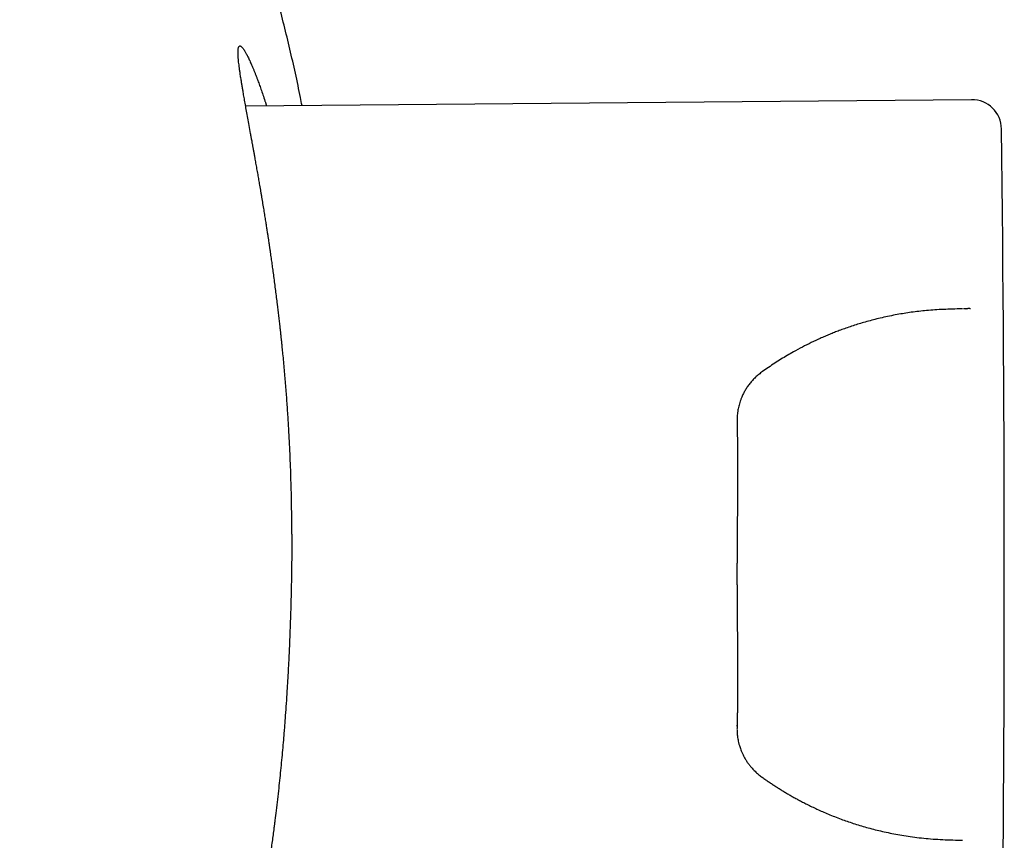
# Model space of a CAD drawing. Header units: millimetres. Extents: x 8 to 571, y 12 to 391.
# Tile 14 of 47: x 316 to 332, y 176 to 189. Entities that reach past the tile are written whole.
import ezdxf

# ---------------------------------------------------------------- set-up
doc = ezdxf.new("R2010")
doc.units = ezdxf.units.MM

msp = doc.modelspace()

# ---------------------------------------------------------------- linework, layer by layer
at = {"color": 7, "linetype": 'Continuous', "lineweight": 30}
for p, q in [((331.602, 188.039), (319.382, 187.932)), ((331.573, 184.521), (331.582, 184.521))]:
    msp.add_line(p, q, dxfattribs=at)
for centre, radius, start, end in [((331.606, 187.539), 0.5, 0.7164, 90.5), ((-267.847, 180.043), 600, 359.283645, 0.716355)]:
    msp.add_arc(centre, radius, start, end, dxfattribs=at)
for points, knots in [([(320.331, 187.94), (320.323, 187.985), (320.288, 188.167), (320.22, 188.484), (320.128, 188.891), (320.03, 189.296), (319.925, 189.7), (319.814, 190.102), (319.698, 190.503), (319.575, 190.902), (319.446, 191.299), (319.311, 191.693), (319.171, 192.086), (319.024, 192.477), (318.871, 192.865), (318.71, 193.257), (318.541, 193.653), (318.362, 194.052), (318.177, 194.448), (317.986, 194.841), (317.788, 195.231), (317.588, 195.612), (317.384, 195.984), (317.179, 196.347), (316.968, 196.707), (316.751, 197.063), (316.529, 197.417), (316.302, 197.767), (316.069, 198.113), (315.828, 198.461), (315.577, 198.811), (315.317, 199.162), (315.051, 199.509), (314.779, 199.852), (314.503, 200.19), (314.221, 200.524), (313.933, 200.854), (313.641, 201.179), (313.343, 201.499), (313.041, 201.814), (312.733, 202.125), (312.426, 202.424), (312.121, 202.713), (311.818, 202.992), (311.51, 203.267), (311.199, 203.537), (310.882, 203.803), (310.56, 204.065), (310.232, 204.324), (309.901, 204.577), (309.566, 204.826), (309.227, 205.069), (308.884, 205.308), (308.538, 205.541), (308.183, 205.772), (307.819, 206.001), (307.445, 206.228), (307.068, 206.449), (306.687, 206.664), (306.303, 206.873), (305.916, 207.076), (305.526, 207.272), (305.132, 207.463), (304.736, 207.647), (304.336, 207.825), (303.934, 207.996), (303.537, 208.158), (303.145, 208.31), (302.759, 208.454), (302.371, 208.592), (301.98, 208.725), (301.58, 208.853), (301.17, 208.979), (300.75, 209.1), (300.328, 209.214), (299.904, 209.321), (299.479, 209.422), (299.06, 209.514), (298.648, 209.598), (298.243, 209.675), (297.837, 209.745), (297.43, 209.809), (297.022, 209.867), (296.613, 209.919), (296.204, 209.965), (295.793, 210.004), (295.383, 210.038), (294.974, 210.065), (294.567, 210.086), (294.163, 210.101), (293.758, 210.11), (293.488, 210.111), (293.353, 210.112)], [0, 0, 0, 0, 0.003635, 0.014662, 0.02569, 0.036718, 0.047746, 0.058774, 0.069802, 0.08083, 0.091858, 0.102885, 0.113913, 0.124941, 0.135969, 0.146997, 0.15855, 0.170103, 0.181656, 0.193209, 0.204762, 0.216315, 0.227343, 0.23837, 0.249398, 0.260426, 0.271454, 0.282482, 0.29351, 0.304538, 0.316091, 0.327644, 0.339197, 0.35075, 0.362303, 0.373856, 0.385409, 0.396962, 0.408515, 0.420068, 0.431621, 0.443173, 0.454066, 0.464959, 0.475852, 0.486745, 0.497638, 0.508666, 0.519693, 0.530721, 0.541749, 0.552777, 0.563805, 0.574833, 0.585861, 0.597414, 0.608966, 0.620519, 0.632072, 0.643625, 0.655178, 0.666731, 0.678284, 0.689837, 0.70139, 0.712943, 0.724496, 0.735389, 0.746282, 0.757175, 0.768068, 0.778961, 0.790514, 0.802067, 0.813619, 0.825172, 0.836725, 0.848278, 0.859171, 0.870064, 0.880957, 0.89185, 0.902742, 0.913635, 0.924528, 0.935421, 0.946314, 0.957207, 0.967905, 0.978603, 0.989302, 1, 1, 1, 1]), ([(320.159, 180.722), (320.159, 180.793), (320.159, 180.936), (320.156, 181.151), (320.153, 181.367), (320.147, 181.584), (320.14, 181.802), (320.132, 182.02), (320.122, 182.234), (320.11, 182.461), (320.096, 182.703), (320.078, 182.964), (320.057, 183.227), (320.035, 183.492), (320.017, 183.687), (320.005, 183.813), (319.999, 183.869), (319.993, 183.926), (319.987, 183.983), (319.981, 184.04), (319.975, 184.098), (319.969, 184.157), (319.958, 184.259), (319.941, 184.405), (319.921, 184.57), (319.904, 184.71), (319.889, 184.826), (319.874, 184.944), (319.859, 185.059), (319.844, 185.168), (319.83, 185.271), (319.815, 185.371), (319.805, 185.442), (319.799, 185.486), (319.797, 185.501), (319.794, 185.516), (319.792, 185.532), (319.79, 185.544), (319.788, 185.557), (319.786, 185.574), (319.782, 185.602), (319.776, 185.639), (319.769, 185.684), (319.761, 185.738), (319.751, 185.801), (319.74, 185.872), (319.728, 185.952), (319.714, 186.039), (319.699, 186.134), (319.682, 186.237), (319.67, 186.311), (319.662, 186.356), (319.66, 186.37), (319.657, 186.384), (319.655, 186.398), (319.653, 186.412), (319.648, 186.443), (319.637, 186.505), (319.622, 186.594), (319.606, 186.69), (319.589, 186.783), (319.573, 186.876), (319.556, 186.969), (319.542, 187.05), (319.529, 187.12), (319.519, 187.18), (319.508, 187.236), (319.499, 187.29), (319.488, 187.346), (319.477, 187.407), (319.461, 187.495), (319.441, 187.605), (319.418, 187.729), (319.397, 187.845), (319.378, 187.953), (319.36, 188.053), (319.347, 188.127), (319.338, 188.18), (319.332, 188.213), (319.327, 188.245), (319.322, 188.277), (319.317, 188.308), (319.312, 188.337), (319.304, 188.383), (319.295, 188.443), (319.285, 188.511), (319.277, 188.57), (319.27, 188.624), (319.264, 188.673), (319.259, 188.726), (319.255, 188.779), (319.253, 188.829), (319.254, 188.87), (319.258, 188.902), (319.263, 188.924), (319.271, 188.937), (319.279, 188.943), (319.289, 188.944), (319.301, 188.939), (319.314, 188.929), (319.329, 188.912), (319.346, 188.891), (319.365, 188.862), (319.387, 188.823), (319.413, 188.773), (319.442, 188.714), (319.474, 188.644), (319.499, 188.585), (319.517, 188.542), (319.526, 188.52), (319.535, 188.498), (319.544, 188.474), (319.554, 188.45), (319.563, 188.425), (319.579, 188.383), (319.602, 188.322), (319.632, 188.237), (319.665, 188.145), (319.689, 188.073), (319.704, 188.026), (319.71, 188.007), (319.717, 187.988), (319.722, 187.972), (319.727, 187.956), (319.731, 187.944), (319.733, 187.936), (319.734, 187.935)], [0, 0, 0, 0, 0.012422, 0.024922, 0.0375, 0.050158, 0.062896, 0.075714, 0.088613, 0.100826, 0.11628, 0.132038, 0.148101, 0.164468, 0.181141, 0.184663, 0.188225, 0.191828, 0.195471, 0.199156, 0.202881, 0.206646, 0.210453, 0.222681, 0.235311, 0.24302, 0.250872, 0.258866, 0.267004, 0.274604, 0.281693, 0.288667, 0.295936, 0.297027, 0.298125, 0.299228, 0.300338, 0.301455, 0.301841, 0.303229, 0.305274, 0.30796, 0.311287, 0.315255, 0.319964, 0.325341, 0.331385, 0.338097, 0.345476, 0.353522, 0.362236, 0.36338, 0.36452, 0.365655, 0.366785, 0.367911, 0.369033, 0.37426, 0.383344, 0.391186, 0.398773, 0.407474, 0.415815, 0.423796, 0.42966, 0.435313, 0.440755, 0.445987, 0.451007, 0.457326, 0.464179, 0.478204, 0.491886, 0.505227, 0.518226, 0.530884, 0.543202, 0.547901, 0.552581, 0.557243, 0.561887, 0.566512, 0.57112, 0.575708, 0.588233, 0.60062, 0.611565, 0.6224, 0.633126, 0.644379, 0.660428, 0.676422, 0.692362, 0.70825, 0.724088, 0.736551, 0.749079, 0.761672, 0.774331, 0.787056, 0.799848, 0.812708, 0.824914, 0.840359, 0.856095, 0.872124, 0.888447, 0.905064, 0.909124, 0.913236, 0.9174, 0.921616, 0.925884, 0.930204, 0.934576, 0.946869, 0.959555, 0.972636, 0.986111, 0.988523, 0.990948, 0.993385, 0.995818, 0.997005, 0.999484, 1, 1, 1, 1]), ([(331.448, 184.518), (331.445, 184.518), (331.389, 184.516), (331.282, 184.512), (331.131, 184.507), (330.985, 184.5), (330.847, 184.489), (330.715, 184.475), (330.589, 184.459), (330.468, 184.441), (330.346, 184.42), (330.222, 184.396), (330.097, 184.369), (329.978, 184.34), (329.867, 184.311), (329.761, 184.28), (329.658, 184.249), (329.56, 184.217), (329.465, 184.184), (329.377, 184.152), (329.293, 184.12), (329.213, 184.087), (329.133, 184.053), (329.029, 184.008), (328.902, 183.949), (328.752, 183.873), (328.617, 183.8), (328.497, 183.731), (328.393, 183.668), (328.288, 183.601), (328.184, 183.532), (328.094, 183.469), (328.02, 183.415), (327.965, 183.366), (327.914, 183.314), (327.868, 183.26), (327.827, 183.204), (327.791, 183.148), (327.76, 183.09), (327.735, 183.037), (327.715, 182.987), (327.7, 182.942), (327.687, 182.898), (327.677, 182.855), (327.668, 182.812), (327.662, 182.77), (327.657, 182.729), (327.655, 182.694), (327.654, 182.663), (327.654, 182.639), (327.654, 182.62), (327.654, 182.608), (327.654, 182.601), (327.655, 182.596), (327.655, 182.591), (327.655, 182.588), (327.655, 182.586), (327.655, 182.585), (327.655, 182.585), (327.655, 182.585)], [0, 0, 0, 0, 0.002008, 0.033522, 0.063703, 0.092644, 0.120467, 0.146752, 0.172046, 0.196382, 0.219791, 0.246486, 0.271945, 0.296198, 0.319273, 0.34119, 0.361965, 0.38334, 0.40338, 0.422093, 0.439531, 0.456739, 0.474138, 0.491735, 0.52454, 0.558094, 0.592459, 0.616387, 0.640742, 0.665546, 0.690813, 0.715698, 0.730802, 0.74561, 0.760095, 0.774232, 0.788002, 0.801394, 0.81439, 0.826972, 0.836732, 0.846211, 0.855404, 0.864221, 0.872409, 0.881804, 0.890373, 0.898274, 0.90571, 0.912929, 0.920199, 0.927788, 0.93596, 0.945129, 0.955383, 0.966731, 0.97918, 0.99044, 1, 1, 1, 1]), ([(331.573, 184.521), (331.573, 184.521), (331.569, 184.521), (331.56, 184.521), (331.547, 184.52), (331.531, 184.52), (331.518, 184.52), (331.51, 184.52), (331.509, 184.52), (331.508, 184.52), (331.509, 184.52), (331.51, 184.52), (331.511, 184.52), (331.51, 184.52), (331.507, 184.52), (331.503, 184.52), (331.497, 184.52), (331.489, 184.52), (331.479, 184.52), (331.471, 184.52), (331.466, 184.519), (331.465, 184.519)], [0, 0, 0, 0, 0.0309766, 0.1913606, 0.3547357, 0.5424651, 0.7367031, 0.7600344, 0.7676503, 0.7726943, 0.7778736, 0.7830873, 0.8083623, 0.8338522, 0.8598113, 0.8862558, 0.9131993, 0.9406527, 0.9686252, 0.9971269, 1, 1, 1, 1]), ([(327.654, 182.6), (327.654, 182.6), (327.654, 182.6), (327.654, 182.6), (327.654, 182.599), (327.654, 182.599), (327.654, 182.597), (327.655, 182.593), (327.655, 182.588), (327.655, 182.581), (327.655, 182.571), (327.655, 182.556), (327.656, 182.536), (327.656, 182.513), (327.657, 182.488), (327.657, 182.461), (327.658, 182.432), (327.658, 182.404), (327.659, 182.378), (327.659, 182.357), (327.659, 182.338), (327.659, 182.319), (327.66, 182.298), (327.66, 182.274), (327.66, 182.245), (327.661, 182.21), (327.661, 182.174), (327.661, 182.142), (327.662, 182.114), (327.662, 182.091), (327.662, 182.069), (327.662, 182.046), (327.662, 182.021), (327.662, 181.995), (327.662, 181.97), (327.662, 181.943), (327.663, 181.91), (327.663, 181.87), (327.663, 181.825), (327.663, 181.784), (327.663, 181.746), (327.663, 181.714), (327.663, 181.684), (327.663, 181.652), (327.663, 181.618), (327.662, 181.582), (327.662, 181.545), (327.662, 181.509), (327.662, 181.475), (327.662, 181.443), (327.662, 181.413), (327.662, 181.385), (327.661, 181.357), (327.661, 181.326), (327.661, 181.292), (327.661, 181.253), (327.66, 181.211), (327.66, 181.169), (327.66, 181.129), (327.659, 181.09), (327.659, 181.056), (327.659, 181.027), (327.659, 181), (327.658, 180.974), (327.658, 180.944), (327.658, 180.911), (327.658, 180.876), (327.657, 180.839), (327.657, 180.8), (327.657, 180.759), (327.656, 180.72), (327.656, 180.688), (327.656, 180.664), (327.656, 180.645), (327.656, 180.628), (327.655, 180.611), (327.655, 180.591), (327.655, 180.565), (327.655, 180.531), (327.655, 180.492), (327.654, 180.446), (327.654, 180.395), (327.654, 180.336), (327.654, 180.272), (327.653, 180.201), (327.653, 180.124), (327.653, 180.071), (327.653, 180.043)], [0, 0, 0, 0, 0.008046, 0.01716, 0.025104, 0.03233, 0.04058, 0.049858, 0.060336, 0.0721, 0.085175, 0.105906, 0.127719, 0.149832, 0.170758, 0.190782, 0.211355, 0.232433, 0.246197, 0.259209, 0.26999, 0.280349, 0.291412, 0.303742, 0.319823, 0.337066, 0.354921, 0.371354, 0.381875, 0.392108, 0.401464, 0.410877, 0.421447, 0.432467, 0.442427, 0.451353, 0.464569, 0.480585, 0.496507, 0.513189, 0.525258, 0.536297, 0.545826, 0.556296, 0.568151, 0.579796, 0.591611, 0.603028, 0.613941, 0.62394, 0.632587, 0.640877, 0.649283, 0.658211, 0.668272, 0.67962, 0.691933, 0.703896, 0.715388, 0.726395, 0.736345, 0.744076, 0.750768, 0.757934, 0.766061, 0.775141, 0.784626, 0.794211, 0.805002, 0.815916, 0.826488, 0.835895, 0.841201, 0.846036, 0.850399, 0.854405, 0.85929, 0.866315, 0.874907, 0.885069, 0.896798, 0.910096, 0.924959, 0.941386, 0.959372, 0.978912, 1, 1, 1, 1]), ([(320.159, 180.722), (320.159, 180.639), (320.159, 180.473), (320.156, 180.224), (320.153, 179.975), (320.148, 179.726), (320.141, 179.478), (320.133, 179.23), (320.124, 178.985), (320.114, 178.743), (320.102, 178.503), (320.089, 178.265), (320.075, 178.038), (320.061, 177.822), (320.05, 177.668), (320.042, 177.564), (320.038, 177.511), (320.034, 177.458), (320.03, 177.405), (320.025, 177.352), (320.018, 177.26), (320.006, 177.129), (319.991, 176.959), (319.974, 176.788), (319.957, 176.616), (319.938, 176.439), (319.917, 176.256), (319.896, 176.075), (319.881, 175.951), (319.872, 175.884), (319.87, 175.866), (319.867, 175.847), (319.865, 175.829), (319.863, 175.81), (319.86, 175.791), (319.854, 175.742), (319.843, 175.66), (319.827, 175.545), (319.811, 175.428), (319.793, 175.308), (319.775, 175.185), (319.756, 175.065), (319.738, 174.949), (319.72, 174.835), (319.703, 174.735), (319.688, 174.646), (319.678, 174.589), (319.671, 174.55), (319.668, 174.53), (319.664, 174.51), (319.661, 174.49), (319.657, 174.47), (319.646, 174.411), (319.629, 174.317), (319.605, 174.188), (319.581, 174.062), (319.556, 173.94), (319.531, 173.816), (319.505, 173.693), (319.485, 173.603), (319.473, 173.547), (319.468, 173.524), (319.463, 173.501), (319.458, 173.478), (319.453, 173.455), (319.448, 173.433), (319.444, 173.415), (319.441, 173.405), (319.441, 173.402)], [0, 0, 0, 0, 0.028405, 0.056847, 0.085326, 0.113843, 0.142399, 0.170995, 0.199632, 0.227736, 0.255881, 0.284068, 0.312297, 0.337174, 0.362086, 0.368616, 0.375149, 0.381684, 0.388221, 0.394761, 0.401303, 0.422476, 0.443958, 0.465749, 0.487852, 0.510264, 0.535277, 0.560666, 0.583321, 0.585882, 0.588447, 0.591015, 0.593587, 0.596163, 0.598742, 0.601326, 0.616953, 0.633221, 0.65013, 0.667678, 0.685867, 0.704697, 0.721797, 0.739393, 0.757485, 0.769698, 0.782126, 0.785417, 0.788723, 0.792043, 0.795379, 0.798729, 0.802094, 0.824491, 0.846889, 0.869288, 0.891687, 0.914319, 0.939317, 0.964158, 0.969019, 0.973874, 0.978723, 0.983566, 0.988403, 0.993234, 0.998059, 1, 1, 1, 1]), ([(327.653, 180.043), (327.653, 180.017), (327.653, 179.968), (327.653, 179.897), (327.654, 179.832), (327.654, 179.774), (327.654, 179.723), (327.654, 179.678), (327.654, 179.64), (327.655, 179.608), (327.655, 179.584), (327.655, 179.565), (327.655, 179.553), (327.655, 179.543), (327.655, 179.532), (327.655, 179.517), (327.655, 179.498), (327.655, 179.474), (327.656, 179.446), (327.656, 179.415), (327.656, 179.384), (327.656, 179.353), (327.657, 179.317), (327.657, 179.275), (327.657, 179.229), (327.658, 179.187), (327.658, 179.152), (327.658, 179.125), (327.659, 179.101), (327.659, 179.076), (327.659, 179.044), (327.659, 179.009), (327.66, 178.974), (327.66, 178.94), (327.66, 178.91), (327.66, 178.881), (327.66, 178.857), (327.661, 178.835), (327.661, 178.815), (327.661, 178.798), (327.661, 178.779), (327.661, 178.755), (327.661, 178.726), (327.662, 178.694), (327.662, 178.662), (327.662, 178.63), (327.662, 178.601), (327.662, 178.574), (327.662, 178.551), (327.662, 178.527), (327.662, 178.5), (327.663, 178.471), (327.663, 178.439), (327.663, 178.407), (327.663, 178.377), (327.663, 178.344), (327.663, 178.309), (327.663, 178.275), (327.663, 178.242), (327.663, 178.208), (327.663, 178.169), (327.662, 178.135), (327.662, 178.107), (327.662, 178.085), (327.662, 178.067), (327.662, 178.051), (327.662, 178.035), (327.662, 178.017), (327.662, 177.996), (327.662, 177.97), (327.661, 177.944), (327.661, 177.92), (327.661, 177.9), (327.661, 177.88), (327.661, 177.857), (327.66, 177.834), (327.66, 177.81), (327.66, 177.787), (327.659, 177.766), (327.659, 177.747), (327.659, 177.731), (327.659, 177.715), (327.659, 177.697), (327.658, 177.678), (327.658, 177.656), (327.657, 177.635), (327.657, 177.614), (327.657, 177.593), (327.656, 177.573), (327.656, 177.554), (327.656, 177.539), (327.655, 177.529), (327.655, 177.522), (327.655, 177.516), (327.655, 177.512), (327.655, 177.509), (327.655, 177.506), (327.655, 177.504), (327.655, 177.501), (327.655, 177.498), (327.655, 177.495), (327.655, 177.492), (327.654, 177.49), (327.654, 177.489), (327.654, 177.489), (327.654, 177.49), (327.655, 177.49), (327.655, 177.491), (327.655, 177.491), (327.655, 177.493), (327.655, 177.494), (327.655, 177.496), (327.655, 177.498), (327.655, 177.5), (327.655, 177.501), (327.655, 177.503), (327.655, 177.504), (327.655, 177.505), (327.655, 177.506), (327.655, 177.507), (327.655, 177.507), (327.655, 177.508), (327.655, 177.507), (327.655, 177.504), (327.655, 177.499), (327.654, 177.491), (327.654, 177.478), (327.654, 177.462), (327.653, 177.441), (327.654, 177.415), (327.655, 177.387), (327.657, 177.358), (327.66, 177.33), (327.664, 177.297), (327.671, 177.258), (327.68, 177.213), (327.692, 177.17), (327.705, 177.129), (327.718, 177.092), (327.735, 177.051), (327.756, 177.004), (327.782, 176.954), (327.813, 176.904), (327.846, 176.855), (327.886, 176.805), (327.931, 176.754), (327.982, 176.705), (328.036, 176.659), (328.093, 176.619), (328.149, 176.579), (328.205, 176.541), (328.261, 176.503), (328.319, 176.466), (328.379, 176.428), (328.441, 176.389), (328.503, 176.352), (328.565, 176.317), (328.627, 176.282), (328.691, 176.247), (328.759, 176.211), (328.833, 176.173), (328.914, 176.133), (329.001, 176.092), (329.094, 176.05), (329.193, 176.008), (329.298, 175.965), (329.403, 175.925), (329.508, 175.888), (329.611, 175.853), (329.72, 175.818), (329.833, 175.785), (329.951, 175.754), (330.072, 175.724), (330.198, 175.696), (330.328, 175.67), (330.465, 175.646), (330.609, 175.625), (330.759, 175.607), (330.915, 175.592), (331.077, 175.581), (331.246, 175.576), (331.37, 175.571), (331.439, 175.569), (331.448, 175.568)], [0, 0, 0, 0, 0.008219, 0.015752, 0.022597, 0.028751, 0.034212, 0.038981, 0.043056, 0.046437, 0.049124, 0.051048, 0.052335, 0.053133, 0.054239, 0.055852, 0.057929, 0.06047, 0.063705, 0.067217, 0.070635, 0.073954, 0.077176, 0.082684, 0.08788, 0.092671, 0.096668, 0.099833, 0.101807, 0.104684, 0.108602, 0.112852, 0.116928, 0.120832, 0.124565, 0.127827, 0.130798, 0.133443, 0.13576, 0.137748, 0.139788, 0.142846, 0.146445, 0.150505, 0.154707, 0.158904, 0.162677, 0.166025, 0.169112, 0.172027, 0.17561, 0.179726, 0.184177, 0.188753, 0.19291, 0.197092, 0.202911, 0.207916, 0.212546, 0.217971, 0.223896, 0.230318, 0.234408, 0.237945, 0.241025, 0.243786, 0.246379, 0.249419, 0.252954, 0.257911, 0.263396, 0.267999, 0.2714, 0.275386, 0.280062, 0.285029, 0.290282, 0.295731, 0.300578, 0.304839, 0.308784, 0.312641, 0.316771, 0.322176, 0.328144, 0.33463, 0.341056, 0.347233, 0.354948, 0.362449, 0.369894, 0.373901, 0.377563, 0.380695, 0.383302, 0.3847, 0.386349, 0.388396, 0.390838, 0.393671, 0.397359, 0.401539, 0.406017, 0.409843, 0.412896, 0.414417, 0.415641, 0.416572, 0.417212, 0.417651, 0.41802, 0.418439, 0.419999, 0.422024, 0.424515, 0.427469, 0.430995, 0.435203, 0.440131, 0.445801, 0.451507, 0.45777, 0.464125, 0.470247, 0.476081, 0.483258, 0.490119, 0.49673, 0.503972, 0.51097, 0.517771, 0.522775, 0.527721, 0.532677, 0.53777, 0.543112, 0.548801, 0.552827, 0.55706, 0.561515, 0.56717, 0.573176, 0.579484, 0.585776, 0.592001, 0.599688, 0.607266, 0.61473, 0.622079, 0.629343, 0.636529, 0.64364, 0.650678, 0.658477, 0.666189, 0.673818, 0.681366, 0.688835, 0.69645, 0.704593, 0.713267, 0.72292, 0.733149, 0.74395, 0.755323, 0.767268, 0.779789, 0.790957, 0.802554, 0.814587, 0.827061, 0.839988, 0.853135, 0.866742, 0.880825, 0.895402, 0.910807, 0.926771, 0.943322, 0.960493, 0.978338, 0.996955, 1, 1, 1, 1])]:
    msp.add_open_spline(points, degree=3, knots=knots, dxfattribs=at)

doc.saveas('drawing.dxf')
